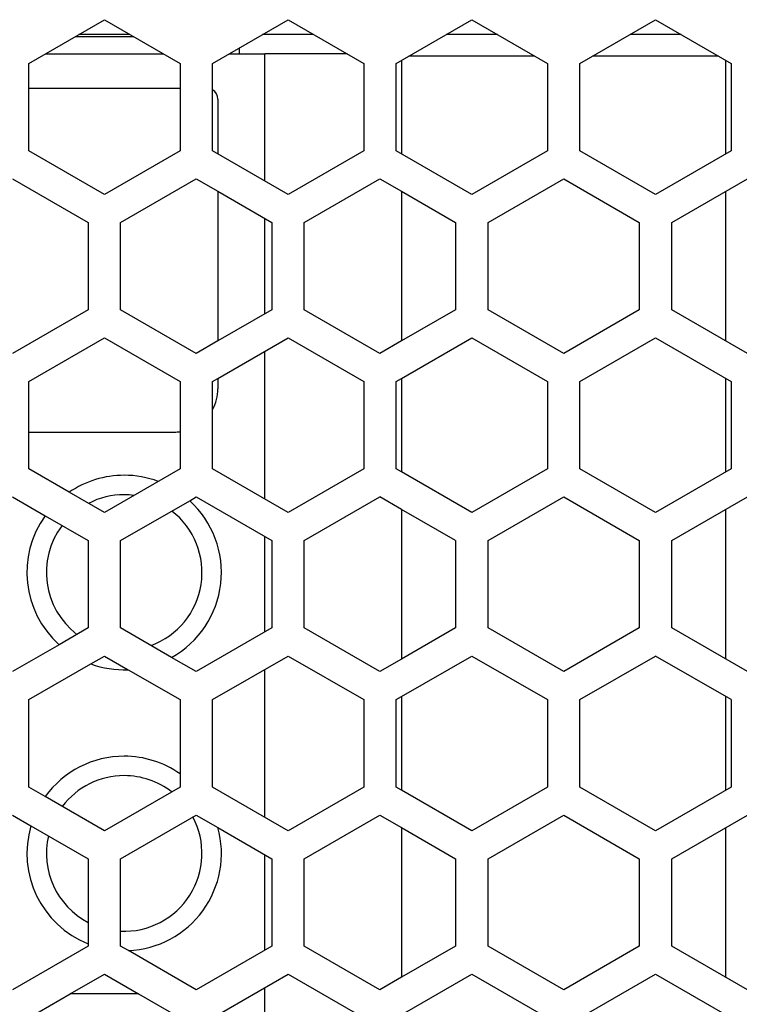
# Model space of a CAD drawing. Header units: millimetres. Extents: x -183 to 9, y -80 to 303.
# Tile 16 of 21: x -112 to -79, y 209 to 255. Entities that reach past the tile are written whole.
import ezdxf

# ---------------------------------------------------------------- set-up
doc = ezdxf.new("R2010")
doc.units = ezdxf.units.MM

# ---------------------------------------------------------------- blocks, each defined once
blk = doc.blocks.new('Abdeckfolie-S60-PSU_1__15', base_point=(-154, 34.5))
at = {"color": 7, "linetype": 'Continuous'}
for p, q in [((-104.75, 251.5), (-111.75, 251.5)), ((-103, 251), (-103, 248.476)), ((-103, 246.744), (-103, 239.815)), ((-103, 238.083), (-103, 237.6)), ((-111.75, 235.6), (-105, 235.6)), ((-106.665, 209.6), (-109.835, 209.6))]:
    blk.add_line(p, q, dxfattribs=at)
for centre, radius, start, end in [((-103.5, 251), 0.5, 0, 60), ((-105, 237.6), 2, 331.045, 0), ((-105, 237.6), 2, 270, 277.1808)]:
    blk.add_arc(centre, radius, start, end, dxfattribs=at)
blk = doc.blocks.new('Leiste-2__21', base_point=(-94.164, 253))
at = {"color": 7, "linetype": 'Continuous'}
for p, q in [((-88.336, 253), (-94.164, 253)), ((-79.836, 253), (-85.664, 253))]:
    blk.add_line(p, q, dxfattribs=at)
blk = doc.blocks.new('Netzteil-HLG-240-24__22', base_point=(-156.167, 20.422))
at = {"color": 1, "linetype": 'Continuous'}
blk.add_line((-109.605, 253.9), (-106.895, 253.9), dxfattribs=at)
at = {"color": 7, "linetype": 'Continuous'}
for p, q in [((-102, 253.1), (-102, 253.383)), ((-110.99, 253.1), (-105.51, 253.1)), ((-102.49, 253.1), (-102, 253.1)), ((-102, 253.1), (-100.833, 253.1)), ((-97.01, 253.1), (-100.833, 253.1)), ((-100.833, 247.225), (-100.833, 253.1)), ((-94.5, 252.806), (-94.5, 248.476)), ((-94.5, 246.744), (-94.5, 239.815)), ((-100.833, 241.066), (-100.833, 245.493)), ((-100.833, 232.502), (-100.833, 239.334)), ((-94.5, 238.083), (-94.5, 233.753)), ((-94.5, 232.021), (-94.5, 225.093)), ((-100.833, 226.344), (-100.833, 230.77)), ((-100.833, 217.78), (-100.833, 224.612)), ((-94.5, 223.361), (-94.5, 219.031)), ((-94.5, 217.299), (-94.5, 210.37)), ((-100.833, 211.622), (-100.833, 216.048)), ((-100.833, 203.057), (-100.833, 209.889))]:
    blk.add_line(p, q, dxfattribs=at)
for centre, start, end in [((-107.333, 229.1), 90, 124.3724), ((-107.333, 229.1), 69.5139, 90), ((-107.333, 229.1), 299.2079, 47.6338), ((-107.333, 229.1), 144.3076, 227.9495), ((-107.333, 229.1), 249.9047, 272.3005), ((-107.333, 216.1), 90, 144.201), ((-107.333, 216.1), 54.968, 90), ((-107.333, 216.1), 163.4322, 248.259), ((-107.333, 216.1), 272.4985, 15.4101)]:
    blk.add_arc(centre, 4.5, start, end, dxfattribs=at)
at = {"color": 1, "linetype": 'Continuous'}
for centre, start, end in [((-107.333, 229.1), 90, 117.272), ((-107.333, 229.1), 82.6866, 90), ((-107.333, 229.1), 290.2153, 52.251), ((-107.333, 229.1), 142.8779, 232.6577), ((-107.333, 216.1), 90, 142.7443), ((-107.333, 216.1), 52.3943, 90), ((-107.333, 216.1), 267.3436, 27.9548), ((-107.333, 216.1), 166.88, 242.4182)]:
    blk.add_arc(centre, 3.6, start, end, dxfattribs=at)
blk = doc.blocks.new('Print-bestückt__23', base_point=(-151.931, 254))
at = {"color": 7, "linetype": 'Continuous'}
for p, q in [((-107.069, 254), (-109.431, 254)), ((-98.569, 254), (-100.931, 254)), ((-90.069, 254), (-92.431, 254)), ((-81.569, 254), (-83.931, 254))]:
    blk.add_line(p, q, dxfattribs=at)
blk = doc.blocks.new('Gehaeuseschale-unten-L5_0007876-schwarz__35', base_point=(-171, -19.5))
at = {"color": 7, "linetype": 'Continuous'}
for p, q in [((-112.5, 247.321), (-109, 245.3)), ((-107.5, 245.3), (-104, 247.321)), ((-104, 247.321), (-103, 246.744)), ((-99, 245.3), (-95.5, 247.321)), ((-95.5, 247.321), (-94.5, 246.744)), ((-90.5, 245.3), (-87, 247.321)), ((-87, 247.321), (-83.5, 245.3)), ((-82, 245.3), (-78.5, 247.321)), ((-103, 246.744), (-100.5, 245.3)), ((-94.5, 246.744), (-92, 245.3)), ((-109, 245.3), (-109, 241.259)), ((-107.5, 241.259), (-107.5, 245.3)), ((-100.5, 245.3), (-100.5, 241.259)), ((-99, 241.259), (-99, 245.3)), ((-92, 245.3), (-92, 241.259)), ((-90.5, 241.259), (-90.5, 245.3)), ((-83.5, 245.3), (-83.5, 241.259)), ((-82, 241.259), (-82, 245.3)), ((-109, 241.259), (-112.5, 239.238)), ((-104, 239.238), (-107.5, 241.259)), ((-100.5, 241.259), (-103, 239.815)), ((-95.5, 239.238), (-99, 241.259)), ((-92, 241.259), (-94.5, 239.815)), ((-87, 239.238), (-90.5, 241.259)), ((-83.5, 241.259), (-87, 239.238)), ((-78.5, 239.238), (-82, 241.259)), ((-111.75, 237.939), (-108.25, 239.96)), ((-108.25, 239.96), (-104.75, 237.939)), ((-103, 239.815), (-104, 239.238)), ((-103, 238.083), (-99.75, 239.96)), ((-99.75, 239.96), (-96.25, 237.939)), ((-94.5, 239.815), (-95.5, 239.238)), ((-94.5, 238.083), (-91.25, 239.96)), ((-91.25, 239.96), (-87.75, 237.939)), ((-86.25, 237.939), (-82.75, 239.96)), ((-82.75, 239.96), (-79.25, 237.939)), ((-111.75, 235.6), (-111.75, 237.939)), ((-104.75, 237.939), (-104.75, 235.616)), ((-103.25, 237.939), (-103, 238.083)), ((-103.25, 236.632), (-103.25, 237.939)), ((-96.25, 237.939), (-96.25, 233.898)), ((-94.75, 237.939), (-94.5, 238.083)), ((-94.75, 233.898), (-94.75, 237.939)), ((-87.75, 237.939), (-87.75, 233.898)), ((-86.25, 233.898), (-86.25, 237.939)), ((-79.25, 237.939), (-79.25, 233.898)), ((-103.25, 233.898), (-103.25, 236.632)), ((-111.75, 233.898), (-111.75, 235.6)), ((-104.75, 235.616), (-104.75, 233.898)), ((-109.874, 232.814), (-111.75, 233.898)), ((-104.75, 233.898), (-108.25, 231.877)), ((-99.75, 231.877), (-103.25, 233.898)), ((-96.25, 233.898), (-99.75, 231.877)), ((-94.5, 233.753), (-94.75, 233.898)), ((-91.25, 231.877), (-94.5, 233.753)), ((-87.75, 233.898), (-91.25, 231.877)), ((-82.75, 231.877), (-86.25, 233.898)), ((-79.25, 233.898), (-82.75, 231.877)), ((-112.5, 232.598), (-110.988, 231.725)), ((-108.25, 231.877), (-109.874, 232.814)), ((-107.5, 230.578), (-104.301, 232.425)), ((-104.301, 232.425), (-104, 232.598)), ((-104, 232.598), (-100.5, 230.578)), ((-99, 230.578), (-95.5, 232.598)), ((-94.5, 232.021), (-95.5, 232.598)), ((-90.5, 230.578), (-87, 232.598)), ((-87, 232.598), (-83.5, 230.578)), ((-82, 230.578), (-78.5, 232.598)), ((-92, 230.578), (-94.5, 232.021)), ((-110.988, 231.725), (-109, 230.578)), ((-109, 230.578), (-109, 226.536)), ((-107.5, 226.536), (-107.5, 230.578)), ((-100.5, 230.578), (-100.5, 226.536)), ((-99, 226.536), (-99, 230.578)), ((-92, 230.578), (-92, 226.536)), ((-90.5, 226.536), (-90.5, 230.578)), ((-83.5, 230.578), (-83.5, 226.536)), ((-82, 226.536), (-82, 230.578)), ((-109, 226.536), (-110.347, 225.759)), ((-105.137, 225.172), (-107.5, 226.536)), ((-100.5, 226.536), (-104, 224.516)), ((-95.5, 224.516), (-99, 226.536)), ((-92, 226.536), (-94.5, 225.093)), ((-87, 224.516), (-90.5, 226.536)), ((-83.5, 226.536), (-87, 224.516)), ((-78.5, 224.516), (-82, 226.536)), ((-110.347, 225.759), (-112.5, 224.516)), ((-108.879, 224.874), (-108.25, 225.237)), ((-108.25, 225.237), (-107.153, 224.604)), ((-104, 224.516), (-105.137, 225.172)), ((-103.25, 223.217), (-99.75, 225.237)), ((-99.75, 225.237), (-96.25, 223.217)), ((-94.5, 225.093), (-95.5, 224.516)), ((-94.5, 223.361), (-91.25, 225.237)), ((-91.25, 225.237), (-87.75, 223.217)), ((-86.25, 223.217), (-82.75, 225.237)), ((-79.25, 223.217), (-82.75, 225.237)), ((-111.75, 223.217), (-108.879, 224.874)), ((-107.153, 224.604), (-104.75, 223.217)), ((-94.75, 223.217), (-94.5, 223.361)), ((-111.75, 219.175), (-111.75, 223.217)), ((-104.75, 223.217), (-104.75, 219.175)), ((-103.25, 219.175), (-103.25, 223.217)), ((-96.25, 223.217), (-96.25, 219.175)), ((-94.75, 219.175), (-94.75, 223.217)), ((-87.75, 223.217), (-87.75, 219.175)), ((-86.25, 219.175), (-86.25, 223.217)), ((-79.25, 223.217), (-79.25, 219.175)), ((-110.983, 218.732), (-111.75, 219.175)), ((-104.75, 219.175), (-108.25, 217.154)), ((-99.75, 217.154), (-103.25, 219.175)), ((-96.25, 219.175), (-99.75, 217.154)), ((-94.5, 219.031), (-94.75, 219.175)), ((-87.75, 219.175), (-91.25, 217.154)), ((-82.75, 217.154), (-86.25, 219.175)), ((-79.25, 219.175), (-82.75, 217.154)), ((-108.25, 217.154), (-110.983, 218.732)), ((-91.25, 217.154), (-94.5, 219.031)), ((-112.5, 217.876), (-111.646, 217.383)), ((-107.5, 215.855), (-104, 217.876)), ((-104, 217.876), (-102.995, 217.296)), ((-99, 215.855), (-95.5, 217.876)), ((-95.5, 217.876), (-94.5, 217.299)), ((-90.5, 215.855), (-87, 217.876)), ((-87, 217.876), (-83.5, 215.855)), ((-82, 215.855), (-78.5, 217.876)), ((-111.646, 217.383), (-109, 215.855)), ((-102.995, 217.296), (-100.5, 215.855)), ((-94.5, 217.299), (-92, 215.855)), ((-109, 215.855), (-109, 211.814)), ((-107.5, 211.814), (-107.5, 215.855)), ((-100.5, 215.855), (-100.5, 211.814)), ((-99, 211.814), (-99, 215.855)), ((-92, 215.855), (-92, 211.814)), ((-90.5, 211.814), (-90.5, 215.855)), ((-83.5, 215.855), (-83.5, 211.814)), ((-82, 211.814), (-82, 215.855)), ((-109, 211.814), (-112.5, 209.793)), ((-107.137, 211.604), (-107.5, 211.814)), ((-104, 209.793), (-107.137, 211.604)), ((-100.5, 211.814), (-104, 209.793)), ((-95.5, 209.793), (-99, 211.814)), ((-92, 211.814), (-94.5, 210.37)), ((-87, 209.793), (-90.5, 211.814)), ((-83.5, 211.814), (-87, 209.793)), ((-78.5, 209.793), (-82, 211.814)), ((-109.835, 209.6), (-108.25, 210.515)), ((-108.25, 210.515), (-106.665, 209.6)), ((-103.219, 208.51), (-99.75, 210.515)), ((-99.75, 210.515), (-96.25, 208.494)), ((-94.75, 208.494), (-91.25, 210.515)), ((-91.25, 210.515), (-87.75, 208.494)), ((-86.25, 208.494), (-82.75, 210.515)), ((-82.75, 210.515), (-79.25, 208.494)), ((-94.5, 210.37), (-95.5, 209.793)), ((-111.75, 208.494), (-109.835, 209.6)), ((-106.665, 209.6), (-104.75, 208.494))]:
    blk.add_line(p, q, dxfattribs=at)
blk = doc.blocks.new('Gehaeuseschale-unten__36', base_point=(-171, -19.5))
at = {"color": 7, "linetype": 'Continuous'}
for p, q in [((-112.5, 247.321), (-109, 245.3)), ((-107.5, 245.3), (-104, 247.321)), ((-104, 247.321), (-103, 246.744)), ((-99, 245.3), (-95.5, 247.321)), ((-95.5, 247.321), (-94.5, 246.744)), ((-90.5, 245.3), (-87, 247.321)), ((-87, 247.321), (-83.5, 245.3)), ((-82, 245.3), (-78.5, 247.321)), ((-103, 246.744), (-100.5, 245.3)), ((-94.5, 246.744), (-92, 245.3)), ((-109, 245.3), (-109, 241.259)), ((-107.5, 241.259), (-107.5, 245.3)), ((-100.5, 245.3), (-100.5, 241.259)), ((-99, 241.259), (-99, 245.3)), ((-92, 245.3), (-92, 241.259)), ((-90.5, 241.259), (-90.5, 245.3)), ((-83.5, 245.3), (-83.5, 241.259)), ((-82, 241.259), (-82, 245.3)), ((-109, 241.259), (-112.5, 239.238)), ((-104, 239.238), (-107.5, 241.259)), ((-100.5, 241.259), (-103, 239.815)), ((-95.5, 239.238), (-99, 241.259)), ((-92, 241.259), (-94.5, 239.815)), ((-87, 239.238), (-90.5, 241.259)), ((-83.5, 241.259), (-87, 239.238)), ((-78.5, 239.238), (-82, 241.259)), ((-111.75, 237.939), (-108.25, 239.96)), ((-108.25, 239.96), (-104.75, 237.939)), ((-103, 239.815), (-104, 239.238)), ((-103, 238.083), (-99.75, 239.96)), ((-99.75, 239.96), (-96.25, 237.939)), ((-94.5, 239.815), (-95.5, 239.238)), ((-94.5, 238.083), (-91.25, 239.96)), ((-91.25, 239.96), (-87.75, 237.939)), ((-86.25, 237.939), (-82.75, 239.96)), ((-82.75, 239.96), (-79.25, 237.939)), ((-111.75, 235.6), (-111.75, 237.939)), ((-104.75, 237.939), (-104.75, 235.616)), ((-103.25, 237.939), (-103, 238.083)), ((-103.25, 236.632), (-103.25, 237.939)), ((-96.25, 237.939), (-96.25, 233.898)), ((-94.75, 237.939), (-94.5, 238.083)), ((-94.75, 233.898), (-94.75, 237.939)), ((-87.75, 237.939), (-87.75, 233.898)), ((-86.25, 233.898), (-86.25, 237.939)), ((-79.25, 237.939), (-79.25, 233.898)), ((-103.25, 233.898), (-103.25, 236.632)), ((-111.75, 233.898), (-111.75, 235.6)), ((-104.75, 235.616), (-104.75, 233.898)), ((-109.874, 232.814), (-111.75, 233.898)), ((-104.75, 233.898), (-108.25, 231.877)), ((-99.75, 231.877), (-103.25, 233.898)), ((-96.25, 233.898), (-99.75, 231.877)), ((-94.5, 233.753), (-94.75, 233.898)), ((-91.25, 231.877), (-94.5, 233.753)), ((-87.75, 233.898), (-91.25, 231.877)), ((-82.75, 231.877), (-86.25, 233.898)), ((-79.25, 233.898), (-82.75, 231.877)), ((-112.5, 232.598), (-110.988, 231.725)), ((-108.25, 231.877), (-109.874, 232.814)), ((-107.5, 230.578), (-104.301, 232.425)), ((-104.301, 232.425), (-104, 232.598)), ((-104, 232.598), (-100.5, 230.578)), ((-99, 230.578), (-95.5, 232.598)), ((-94.5, 232.021), (-95.5, 232.598)), ((-90.5, 230.578), (-87, 232.598)), ((-87, 232.598), (-83.5, 230.578)), ((-82, 230.578), (-78.5, 232.598)), ((-92, 230.578), (-94.5, 232.021)), ((-110.988, 231.725), (-109, 230.578)), ((-109, 230.578), (-109, 226.536)), ((-107.5, 226.536), (-107.5, 230.578)), ((-100.5, 230.578), (-100.5, 226.536)), ((-99, 226.536), (-99, 230.578)), ((-92, 230.578), (-92, 226.536)), ((-90.5, 226.536), (-90.5, 230.578)), ((-83.5, 230.578), (-83.5, 226.536)), ((-82, 226.536), (-82, 230.578)), ((-109, 226.536), (-110.347, 225.759)), ((-105.137, 225.172), (-107.5, 226.536)), ((-100.5, 226.536), (-104, 224.516)), ((-95.5, 224.516), (-99, 226.536)), ((-92, 226.536), (-94.5, 225.093)), ((-87, 224.516), (-90.5, 226.536)), ((-83.5, 226.536), (-87, 224.516)), ((-78.5, 224.516), (-82, 226.536)), ((-110.347, 225.759), (-112.5, 224.516)), ((-108.879, 224.874), (-108.25, 225.237)), ((-108.25, 225.237), (-107.153, 224.604)), ((-104, 224.516), (-105.137, 225.172)), ((-103.25, 223.217), (-99.75, 225.237)), ((-99.75, 225.237), (-96.25, 223.217)), ((-94.5, 225.093), (-95.5, 224.516)), ((-94.5, 223.361), (-91.25, 225.237)), ((-91.25, 225.237), (-87.75, 223.217)), ((-86.25, 223.217), (-82.75, 225.237)), ((-79.25, 223.217), (-82.75, 225.237)), ((-111.75, 223.217), (-108.879, 224.874)), ((-107.153, 224.604), (-104.75, 223.217)), ((-94.75, 223.217), (-94.5, 223.361)), ((-111.75, 219.175), (-111.75, 223.217)), ((-104.75, 223.217), (-104.75, 219.175)), ((-103.25, 219.175), (-103.25, 223.217)), ((-96.25, 223.217), (-96.25, 219.175)), ((-94.75, 219.175), (-94.75, 223.217)), ((-87.75, 223.217), (-87.75, 219.175)), ((-86.25, 219.175), (-86.25, 223.217)), ((-79.25, 223.217), (-79.25, 219.175)), ((-110.983, 218.732), (-111.75, 219.175)), ((-104.75, 219.175), (-108.25, 217.154)), ((-99.75, 217.154), (-103.25, 219.175)), ((-96.25, 219.175), (-99.75, 217.154)), ((-94.5, 219.031), (-94.75, 219.175)), ((-87.75, 219.175), (-91.25, 217.154)), ((-82.75, 217.154), (-86.25, 219.175)), ((-79.25, 219.175), (-82.75, 217.154)), ((-108.25, 217.154), (-110.983, 218.732)), ((-91.25, 217.154), (-94.5, 219.031)), ((-112.5, 217.876), (-111.646, 217.383)), ((-107.5, 215.855), (-104, 217.876)), ((-104, 217.876), (-102.995, 217.296)), ((-99, 215.855), (-95.5, 217.876)), ((-95.5, 217.876), (-94.5, 217.299)), ((-90.5, 215.855), (-87, 217.876)), ((-87, 217.876), (-83.5, 215.855)), ((-82, 215.855), (-78.5, 217.876)), ((-111.646, 217.383), (-109, 215.855)), ((-102.995, 217.296), (-100.5, 215.855)), ((-94.5, 217.299), (-92, 215.855)), ((-109, 215.855), (-109, 211.814)), ((-107.5, 211.814), (-107.5, 215.855)), ((-100.5, 215.855), (-100.5, 211.814)), ((-99, 211.814), (-99, 215.855)), ((-92, 215.855), (-92, 211.814)), ((-90.5, 211.814), (-90.5, 215.855)), ((-83.5, 215.855), (-83.5, 211.814)), ((-82, 211.814), (-82, 215.855)), ((-109, 211.814), (-112.5, 209.793)), ((-107.137, 211.604), (-107.5, 211.814)), ((-104, 209.793), (-107.137, 211.604)), ((-100.5, 211.814), (-104, 209.793)), ((-95.5, 209.793), (-99, 211.814)), ((-92, 211.814), (-94.5, 210.37)), ((-87, 209.793), (-90.5, 211.814)), ((-83.5, 211.814), (-87, 209.793)), ((-78.5, 209.793), (-82, 211.814)), ((-109.835, 209.6), (-108.25, 210.515)), ((-108.25, 210.515), (-106.665, 209.6)), ((-103.219, 208.51), (-99.75, 210.515)), ((-99.75, 210.515), (-96.25, 208.494)), ((-94.75, 208.494), (-91.25, 210.515)), ((-91.25, 210.515), (-87.75, 208.494)), ((-86.25, 208.494), (-82.75, 210.515)), ((-82.75, 210.515), (-79.25, 208.494)), ((-94.5, 210.37), (-95.5, 209.793)), ((-111.75, 208.494), (-109.835, 209.6)), ((-106.665, 209.6), (-104.75, 208.494))]:
    blk.add_line(p, q, dxfattribs=at)
blk = doc.blocks.new('Gehaeuseschale-oben__37', base_point=(-171, -19.5))
at = {"color": 7, "linetype": 'Continuous'}
for p, q in [((-111.75, 252.661), (-108.25, 254.682)), ((-108.25, 254.682), (-104.75, 252.661)), ((-103.25, 252.661), (-99.75, 254.682)), ((-99.75, 254.682), (-96.25, 252.661)), ((-94.75, 252.661), (-91.25, 254.682)), ((-91.25, 254.682), (-87.75, 252.661)), ((-86.25, 252.661), (-82.75, 254.682)), ((-82.75, 254.682), (-79.25, 252.661)), ((-111.75, 248.62), (-111.75, 252.661)), ((-104.75, 252.661), (-104.75, 248.62)), ((-103.25, 248.62), (-103.25, 252.661)), ((-96.25, 252.661), (-96.25, 248.62)), ((-94.75, 248.62), (-94.75, 252.661)), ((-87.75, 252.661), (-87.75, 248.62)), ((-86.25, 248.62), (-86.25, 252.661)), ((-79.25, 252.661), (-79.25, 248.62)), ((-108.25, 246.599), (-111.75, 248.62)), ((-104.75, 248.62), (-108.25, 246.599)), ((-99.75, 246.599), (-103.25, 248.62)), ((-96.25, 248.62), (-99.75, 246.599)), ((-91.25, 246.599), (-94.75, 248.62)), ((-87.75, 248.62), (-91.25, 246.599)), ((-82.75, 246.599), (-86.25, 248.62)), ((-79.25, 248.62), (-82.75, 246.599)), ((-112.5, 247.321), (-109, 245.3)), ((-107.5, 245.3), (-104, 247.321)), ((-104, 247.321), (-103, 246.744)), ((-99, 245.3), (-95.5, 247.321)), ((-95.5, 247.321), (-94.5, 246.744)), ((-90.5, 245.3), (-87, 247.321)), ((-87, 247.321), (-83.5, 245.3)), ((-82, 245.3), (-78.5, 247.321)), ((-103, 246.744), (-100.5, 245.3)), ((-94.5, 246.744), (-92, 245.3)), ((-109, 245.3), (-109, 241.259)), ((-107.5, 241.259), (-107.5, 245.3)), ((-100.5, 245.3), (-100.5, 241.259)), ((-99, 241.259), (-99, 245.3)), ((-92, 245.3), (-92, 241.259)), ((-90.5, 241.259), (-90.5, 245.3)), ((-83.5, 245.3), (-83.5, 241.259)), ((-82, 241.259), (-82, 245.3)), ((-109, 241.259), (-112.5, 239.238)), ((-104, 239.238), (-107.5, 241.259)), ((-100.5, 241.259), (-103, 239.815)), ((-95.5, 239.238), (-99, 241.259)), ((-92, 241.259), (-94.5, 239.815)), ((-87, 239.238), (-90.5, 241.259)), ((-83.5, 241.259), (-87, 239.238)), ((-78.5, 239.238), (-82, 241.259)), ((-111.75, 237.939), (-108.25, 239.96)), ((-108.25, 239.96), (-104.75, 237.939)), ((-103, 239.815), (-104, 239.238)), ((-103, 238.083), (-99.75, 239.96)), ((-99.75, 239.96), (-96.25, 237.939)), ((-94.5, 239.815), (-95.5, 239.238)), ((-94.5, 238.083), (-91.25, 239.96)), ((-91.25, 239.96), (-87.75, 237.939)), ((-86.25, 237.939), (-82.75, 239.96)), ((-82.75, 239.96), (-79.25, 237.939)), ((-111.75, 235.6), (-111.75, 237.939)), ((-104.75, 237.939), (-104.75, 235.616)), ((-103.25, 237.939), (-103, 238.083)), ((-103.25, 236.632), (-103.25, 237.939)), ((-96.25, 237.939), (-96.25, 233.898)), ((-94.75, 237.939), (-94.5, 238.083)), ((-94.75, 233.898), (-94.75, 237.939)), ((-87.75, 237.939), (-87.75, 233.898)), ((-86.25, 233.898), (-86.25, 237.939)), ((-79.25, 237.939), (-79.25, 233.898)), ((-103.25, 233.898), (-103.25, 236.632)), ((-111.75, 233.898), (-111.75, 235.6)), ((-104.75, 235.616), (-104.75, 233.898)), ((-109.874, 232.814), (-111.75, 233.898)), ((-104.75, 233.898), (-108.25, 231.877)), ((-99.75, 231.877), (-103.25, 233.898)), ((-96.25, 233.898), (-99.75, 231.877)), ((-94.5, 233.753), (-94.75, 233.898)), ((-91.25, 231.877), (-94.5, 233.753)), ((-87.75, 233.898), (-91.25, 231.877)), ((-82.75, 231.877), (-86.25, 233.898)), ((-79.25, 233.898), (-82.75, 231.877)), ((-112.5, 232.598), (-110.988, 231.725)), ((-108.25, 231.877), (-109.874, 232.814)), ((-107.5, 230.578), (-104.301, 232.425)), ((-104.301, 232.425), (-104, 232.598)), ((-104, 232.598), (-100.5, 230.578)), ((-99, 230.578), (-95.5, 232.598)), ((-94.5, 232.021), (-95.5, 232.598)), ((-90.5, 230.578), (-87, 232.598)), ((-87, 232.598), (-83.5, 230.578)), ((-82, 230.578), (-78.5, 232.598)), ((-92, 230.578), (-94.5, 232.021)), ((-110.988, 231.725), (-109, 230.578)), ((-109, 230.578), (-109, 226.536)), ((-107.5, 226.536), (-107.5, 230.578)), ((-100.5, 230.578), (-100.5, 226.536)), ((-99, 226.536), (-99, 230.578)), ((-92, 230.578), (-92, 226.536)), ((-90.5, 226.536), (-90.5, 230.578)), ((-83.5, 230.578), (-83.5, 226.536)), ((-82, 226.536), (-82, 230.578)), ((-109, 226.536), (-110.347, 225.759)), ((-105.137, 225.172), (-107.5, 226.536)), ((-100.5, 226.536), (-104, 224.516)), ((-95.5, 224.516), (-99, 226.536)), ((-92, 226.536), (-94.5, 225.093)), ((-87, 224.516), (-90.5, 226.536)), ((-83.5, 226.536), (-87, 224.516)), ((-78.5, 224.516), (-82, 226.536)), ((-110.347, 225.759), (-112.5, 224.516)), ((-108.879, 224.874), (-108.25, 225.237)), ((-108.25, 225.237), (-107.153, 224.604)), ((-104, 224.516), (-105.137, 225.172)), ((-103.25, 223.217), (-99.75, 225.237)), ((-99.75, 225.237), (-96.25, 223.217)), ((-94.5, 225.093), (-95.5, 224.516)), ((-94.5, 223.361), (-91.25, 225.237)), ((-91.25, 225.237), (-87.75, 223.217)), ((-86.25, 223.217), (-82.75, 225.237)), ((-79.25, 223.217), (-82.75, 225.237)), ((-111.75, 223.217), (-108.879, 224.874)), ((-107.153, 224.604), (-104.75, 223.217)), ((-94.75, 223.217), (-94.5, 223.361)), ((-111.75, 219.175), (-111.75, 223.217)), ((-104.75, 223.217), (-104.75, 219.175)), ((-103.25, 219.175), (-103.25, 223.217)), ((-96.25, 223.217), (-96.25, 219.175)), ((-94.75, 219.175), (-94.75, 223.217)), ((-87.75, 223.217), (-87.75, 219.175)), ((-86.25, 219.175), (-86.25, 223.217)), ((-79.25, 223.217), (-79.25, 219.175)), ((-110.983, 218.732), (-111.75, 219.175)), ((-104.75, 219.175), (-108.25, 217.154)), ((-99.75, 217.154), (-103.25, 219.175)), ((-96.25, 219.175), (-99.75, 217.154)), ((-94.5, 219.031), (-94.75, 219.175)), ((-87.75, 219.175), (-91.25, 217.154)), ((-82.75, 217.154), (-86.25, 219.175)), ((-79.25, 219.175), (-82.75, 217.154)), ((-108.25, 217.154), (-110.983, 218.732)), ((-91.25, 217.154), (-94.5, 219.031)), ((-112.5, 217.876), (-111.646, 217.383)), ((-107.5, 215.855), (-104, 217.876)), ((-104, 217.876), (-102.995, 217.296)), ((-99, 215.855), (-95.5, 217.876)), ((-95.5, 217.876), (-94.5, 217.299)), ((-90.5, 215.855), (-87, 217.876)), ((-87, 217.876), (-83.5, 215.855)), ((-82, 215.855), (-78.5, 217.876)), ((-111.646, 217.383), (-109, 215.855)), ((-102.995, 217.296), (-100.5, 215.855)), ((-94.5, 217.299), (-92, 215.855)), ((-109, 215.855), (-109, 211.814)), ((-107.5, 211.814), (-107.5, 215.855)), ((-100.5, 215.855), (-100.5, 211.814)), ((-99, 211.814), (-99, 215.855)), ((-92, 215.855), (-92, 211.814)), ((-90.5, 211.814), (-90.5, 215.855)), ((-83.5, 215.855), (-83.5, 211.814)), ((-82, 211.814), (-82, 215.855)), ((-109, 211.814), (-112.5, 209.793)), ((-107.137, 211.604), (-107.5, 211.814)), ((-104, 209.793), (-107.137, 211.604)), ((-100.5, 211.814), (-104, 209.793)), ((-95.5, 209.793), (-99, 211.814)), ((-92, 211.814), (-94.5, 210.37)), ((-87, 209.793), (-90.5, 211.814)), ((-83.5, 211.814), (-87, 209.793)), ((-78.5, 209.793), (-82, 211.814)), ((-109.835, 209.6), (-108.25, 210.515)), ((-108.25, 210.515), (-106.665, 209.6)), ((-103.219, 208.51), (-99.75, 210.515)), ((-99.75, 210.515), (-96.25, 208.494)), ((-94.75, 208.494), (-91.25, 210.515)), ((-91.25, 210.515), (-87.75, 208.494)), ((-86.25, 208.494), (-82.75, 210.515)), ((-82.75, 210.515), (-79.25, 208.494)), ((-94.5, 210.37), (-95.5, 209.793)), ((-111.75, 208.494), (-109.835, 209.6)), ((-106.665, 209.6), (-104.75, 208.494))]:
    blk.add_line(p, q, dxfattribs=at)
blk = doc.blocks.new('Gehaeuseschale-oben-L5_0007875-schwarz__38', base_point=(-171, -19.5))
at = {"color": 7, "linetype": 'Continuous'}
for p, q in [((-111.75, 252.661), (-108.25, 254.682)), ((-108.25, 254.682), (-104.75, 252.661)), ((-103.25, 252.661), (-99.75, 254.682)), ((-99.75, 254.682), (-96.25, 252.661)), ((-94.75, 252.661), (-91.25, 254.682)), ((-91.25, 254.682), (-87.75, 252.661)), ((-86.25, 252.661), (-82.75, 254.682)), ((-82.75, 254.682), (-79.25, 252.661)), ((-111.75, 248.62), (-111.75, 252.661)), ((-104.75, 252.661), (-104.75, 248.62)), ((-103.25, 248.62), (-103.25, 252.661)), ((-96.25, 252.661), (-96.25, 248.62)), ((-94.75, 248.62), (-94.75, 252.661)), ((-87.75, 252.661), (-87.75, 248.62)), ((-86.25, 248.62), (-86.25, 252.661)), ((-79.25, 252.661), (-79.25, 248.62)), ((-108.25, 246.599), (-111.75, 248.62)), ((-104.75, 248.62), (-108.25, 246.599)), ((-99.75, 246.599), (-103.25, 248.62)), ((-96.25, 248.62), (-99.75, 246.599)), ((-91.25, 246.599), (-94.75, 248.62)), ((-87.75, 248.62), (-91.25, 246.599)), ((-82.75, 246.599), (-86.25, 248.62)), ((-79.25, 248.62), (-82.75, 246.599)), ((-112.5, 247.321), (-109, 245.3)), ((-107.5, 245.3), (-104, 247.321)), ((-104, 247.321), (-103, 246.744)), ((-99, 245.3), (-95.5, 247.321)), ((-95.5, 247.321), (-94.5, 246.744)), ((-90.5, 245.3), (-87, 247.321)), ((-87, 247.321), (-83.5, 245.3)), ((-82, 245.3), (-78.5, 247.321)), ((-103, 246.744), (-100.5, 245.3)), ((-94.5, 246.744), (-92, 245.3)), ((-109, 245.3), (-109, 241.259)), ((-107.5, 241.259), (-107.5, 245.3)), ((-100.5, 245.3), (-100.5, 241.259)), ((-99, 241.259), (-99, 245.3)), ((-92, 245.3), (-92, 241.259)), ((-90.5, 241.259), (-90.5, 245.3)), ((-83.5, 245.3), (-83.5, 241.259)), ((-82, 241.259), (-82, 245.3)), ((-109, 241.259), (-112.5, 239.238)), ((-104, 239.238), (-107.5, 241.259)), ((-100.5, 241.259), (-103, 239.815)), ((-95.5, 239.238), (-99, 241.259)), ((-92, 241.259), (-94.5, 239.815)), ((-87, 239.238), (-90.5, 241.259)), ((-83.5, 241.259), (-87, 239.238)), ((-78.5, 239.238), (-82, 241.259)), ((-111.75, 237.939), (-108.25, 239.96)), ((-108.25, 239.96), (-104.75, 237.939)), ((-103, 239.815), (-104, 239.238)), ((-103, 238.083), (-99.75, 239.96)), ((-99.75, 239.96), (-96.25, 237.939)), ((-94.5, 239.815), (-95.5, 239.238)), ((-94.5, 238.083), (-91.25, 239.96)), ((-91.25, 239.96), (-87.75, 237.939)), ((-86.25, 237.939), (-82.75, 239.96)), ((-82.75, 239.96), (-79.25, 237.939)), ((-111.75, 235.6), (-111.75, 237.939)), ((-104.75, 237.939), (-104.75, 235.616)), ((-103.25, 237.939), (-103, 238.083)), ((-103.25, 236.632), (-103.25, 237.939)), ((-96.25, 237.939), (-96.25, 233.898)), ((-94.75, 237.939), (-94.5, 238.083)), ((-94.75, 233.898), (-94.75, 237.939)), ((-87.75, 237.939), (-87.75, 233.898)), ((-86.25, 233.898), (-86.25, 237.939)), ((-79.25, 237.939), (-79.25, 233.898)), ((-103.25, 233.898), (-103.25, 236.632)), ((-111.75, 233.898), (-111.75, 235.6)), ((-104.75, 235.616), (-104.75, 233.898)), ((-109.874, 232.814), (-111.75, 233.898)), ((-104.75, 233.898), (-108.25, 231.877)), ((-99.75, 231.877), (-103.25, 233.898)), ((-96.25, 233.898), (-99.75, 231.877)), ((-94.5, 233.753), (-94.75, 233.898)), ((-91.25, 231.877), (-94.5, 233.753)), ((-87.75, 233.898), (-91.25, 231.877)), ((-82.75, 231.877), (-86.25, 233.898)), ((-79.25, 233.898), (-82.75, 231.877)), ((-112.5, 232.598), (-110.988, 231.725)), ((-108.25, 231.877), (-109.874, 232.814)), ((-107.5, 230.578), (-104.301, 232.425)), ((-104.301, 232.425), (-104, 232.598)), ((-104, 232.598), (-100.5, 230.578)), ((-99, 230.578), (-95.5, 232.598)), ((-94.5, 232.021), (-95.5, 232.598)), ((-90.5, 230.578), (-87, 232.598)), ((-87, 232.598), (-83.5, 230.578)), ((-82, 230.578), (-78.5, 232.598)), ((-92, 230.578), (-94.5, 232.021)), ((-110.988, 231.725), (-109, 230.578)), ((-109, 230.578), (-109, 226.536)), ((-107.5, 226.536), (-107.5, 230.578)), ((-100.5, 230.578), (-100.5, 226.536)), ((-99, 226.536), (-99, 230.578)), ((-92, 230.578), (-92, 226.536)), ((-90.5, 226.536), (-90.5, 230.578)), ((-83.5, 230.578), (-83.5, 226.536)), ((-82, 226.536), (-82, 230.578)), ((-109, 226.536), (-110.347, 225.759)), ((-105.137, 225.172), (-107.5, 226.536)), ((-100.5, 226.536), (-104, 224.516)), ((-95.5, 224.516), (-99, 226.536)), ((-92, 226.536), (-94.5, 225.093)), ((-87, 224.516), (-90.5, 226.536)), ((-83.5, 226.536), (-87, 224.516)), ((-78.5, 224.516), (-82, 226.536)), ((-110.347, 225.759), (-112.5, 224.516)), ((-108.879, 224.874), (-108.25, 225.237)), ((-108.25, 225.237), (-107.153, 224.604)), ((-104, 224.516), (-105.137, 225.172)), ((-103.25, 223.217), (-99.75, 225.237)), ((-99.75, 225.237), (-96.25, 223.217)), ((-94.5, 225.093), (-95.5, 224.516)), ((-94.5, 223.361), (-91.25, 225.237)), ((-91.25, 225.237), (-87.75, 223.217)), ((-86.25, 223.217), (-82.75, 225.237)), ((-79.25, 223.217), (-82.75, 225.237)), ((-111.75, 223.217), (-108.879, 224.874)), ((-107.153, 224.604), (-104.75, 223.217)), ((-94.75, 223.217), (-94.5, 223.361)), ((-111.75, 219.175), (-111.75, 223.217)), ((-104.75, 223.217), (-104.75, 219.175)), ((-103.25, 219.175), (-103.25, 223.217)), ((-96.25, 223.217), (-96.25, 219.175)), ((-94.75, 219.175), (-94.75, 223.217)), ((-87.75, 223.217), (-87.75, 219.175)), ((-86.25, 219.175), (-86.25, 223.217)), ((-79.25, 223.217), (-79.25, 219.175)), ((-110.983, 218.732), (-111.75, 219.175)), ((-104.75, 219.175), (-108.25, 217.154)), ((-99.75, 217.154), (-103.25, 219.175)), ((-96.25, 219.175), (-99.75, 217.154)), ((-94.5, 219.031), (-94.75, 219.175)), ((-87.75, 219.175), (-91.25, 217.154)), ((-82.75, 217.154), (-86.25, 219.175)), ((-79.25, 219.175), (-82.75, 217.154)), ((-108.25, 217.154), (-110.983, 218.732)), ((-91.25, 217.154), (-94.5, 219.031)), ((-112.5, 217.876), (-111.646, 217.383)), ((-107.5, 215.855), (-104, 217.876)), ((-104, 217.876), (-102.995, 217.296)), ((-99, 215.855), (-95.5, 217.876)), ((-95.5, 217.876), (-94.5, 217.299)), ((-90.5, 215.855), (-87, 217.876)), ((-87, 217.876), (-83.5, 215.855)), ((-82, 215.855), (-78.5, 217.876)), ((-111.646, 217.383), (-109, 215.855)), ((-102.995, 217.296), (-100.5, 215.855)), ((-94.5, 217.299), (-92, 215.855)), ((-109, 215.855), (-109, 211.814)), ((-107.5, 211.814), (-107.5, 215.855)), ((-100.5, 215.855), (-100.5, 211.814)), ((-99, 211.814), (-99, 215.855)), ((-92, 215.855), (-92, 211.814)), ((-90.5, 211.814), (-90.5, 215.855)), ((-83.5, 215.855), (-83.5, 211.814)), ((-82, 211.814), (-82, 215.855)), ((-109, 211.814), (-112.5, 209.793)), ((-107.137, 211.604), (-107.5, 211.814)), ((-104, 209.793), (-107.137, 211.604)), ((-100.5, 211.814), (-104, 209.793)), ((-95.5, 209.793), (-99, 211.814)), ((-92, 211.814), (-94.5, 210.37)), ((-87, 209.793), (-90.5, 211.814)), ((-83.5, 211.814), (-87, 209.793)), ((-78.5, 209.793), (-82, 211.814)), ((-109.835, 209.6), (-108.25, 210.515)), ((-108.25, 210.515), (-106.665, 209.6)), ((-103.219, 208.51), (-99.75, 210.515)), ((-99.75, 210.515), (-96.25, 208.494)), ((-94.75, 208.494), (-91.25, 210.515)), ((-91.25, 210.515), (-87.75, 208.494)), ((-86.25, 208.494), (-82.75, 210.515)), ((-82.75, 210.515), (-79.25, 208.494)), ((-94.5, 210.37), (-95.5, 209.793)), ((-111.75, 208.494), (-109.835, 209.6)), ((-106.665, 209.6), (-104.75, 208.494))]:
    blk.add_line(p, q, dxfattribs=at)
blk = doc.blocks.new('Netzteil-HLG-240-24_1__39', base_point=(-79.5, 20.134))
at = {"color": 7, "linetype": 'Continuous'}
for p, q in [((-79.5, 248.476), (-79.5, 252.806)), ((-79.5, 239.815), (-79.5, 246.744)), ((-79.5, 233.753), (-79.5, 238.083)), ((-79.5, 225.093), (-79.5, 232.021)), ((-79.5, 219.031), (-79.5, 223.361)), ((-79.5, 210.37), (-79.5, 217.299))]:
    blk.add_line(p, q, dxfattribs=at)
blk = doc.blocks.new('Netzteil-S60__42', base_point=(-182.559, -80.5))
for name, p in [('Gehaeuseschale-unten-L5_0007876-schwarz__35', (-171, -19.5)), ('Gehaeuseschale-unten__36', (-171, -19.5)), ('Gehaeuseschale-oben__37', (-171, -19.5)), ('Gehaeuseschale-oben-L5_0007875-schwarz__38', (-171, -19.5)), ('Netzteil-HLG-240-24__22', (-156.167, 20.422)), ('Print-bestückt__23', (-151.931, 254)), ('Netzteil-HLG-240-24_1__39', (-79.5, 20.134)), ('Leiste-2__21', (-94.164, 253)), ('Abdeckfolie-S60-PSU_1__15', (-154, 34.5))]:
    blk.add_blockref(name, p)
blk = doc.blocks.new('AllgA', base_point=(-87, 111))
blk.add_blockref('Netzteil-S60__42', (-182.559, -80.5))

msp = doc.modelspace()

# ---------------------------------------------------------------- block references
msp.add_blockref('AllgA', (-87, 111))

doc.saveas('drawing.dxf')
